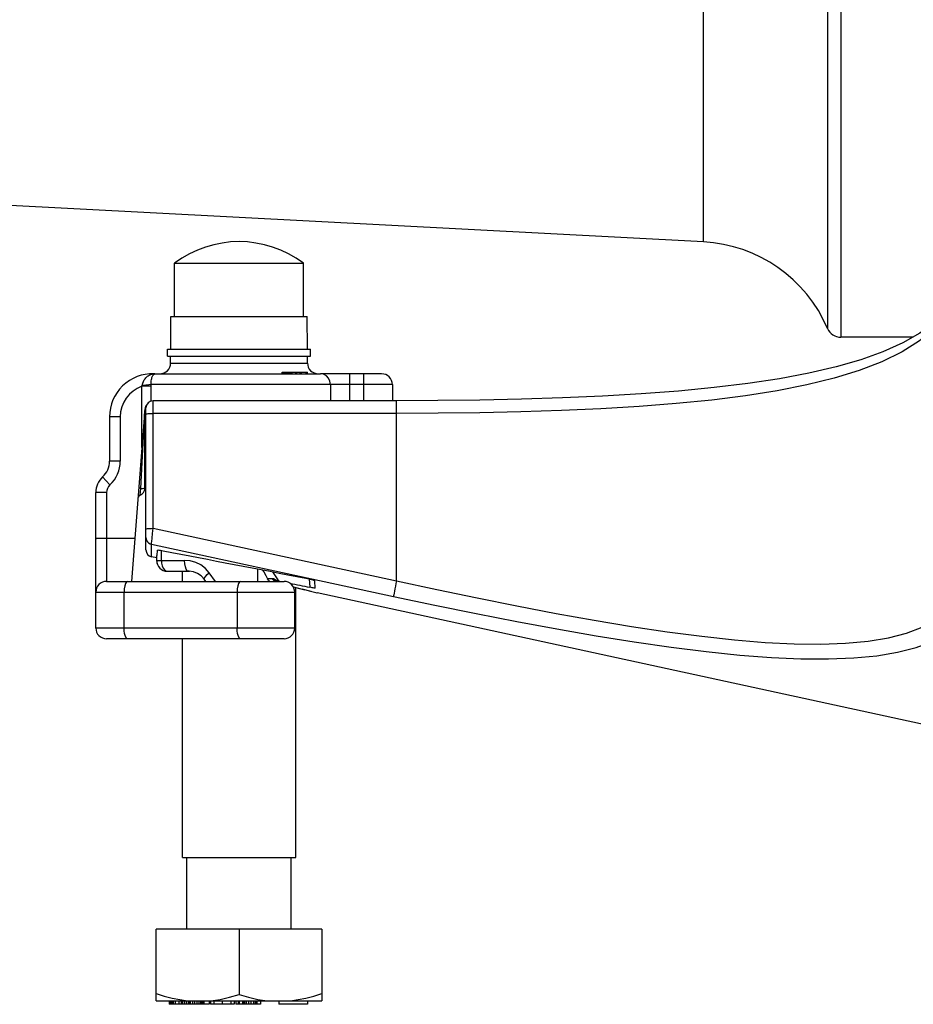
# Model space of a CAD drawing. Header units: inches. Extents: x 13.2 to 32.5, y 4.4 to 30.4.
# Tile 2 of 19: x 19.7 to 24.6, y 4.4 to 9.8. Entities that reach past the tile are written whole.
import ezdxf

# ---------------------------------------------------------------- set-up
doc = ezdxf.new("R2010")
doc.units = ezdxf.units.IN
doc.header["$LTSCALE"] = 2.574606
doc.header["$MEASUREMENT"] = 0
doc.layers.get('0').update_dxf_attribs({"linetype": 'CONTINUOUS'})
for name, color, linetype in [('AXES', 7, 'CONTINUOUS'), ('ROUNDS', 7, 'CONTINUOUS'), ('SURFS', 7, 'CONTINUOUS')]:
    doc.layers.add(name, color=color, linetype=linetype)

msp = doc.modelspace()

# ---------------------------------------------------------------- linework, layer by layer
at = {"color": 7, "linetype": 'Continuous'}
for p, q in [((23.4593, 8.5887), (23.4593, 15.5513)), ((24.1419, 14.9565), (24.1419, 8.1125)), ((24.2143, 14.8717), (24.2143, 8.0648)), ((20.5121, 7.9996), (21.2995, 7.9996)), ((20.5121, 7.9602), (20.5121, 7.9996)), ((20.5121, 7.9602), (21.2995, 7.9602)), ((21.2995, 7.9602), (21.2995, 7.9996)), ((20.438, 7.8638), (21.3543, 7.8638)), ((21.1437, 7.8736), (21.1971, 7.8736)), ((21.1437, 7.8638), (21.1437, 7.8736)), ((21.1452, 7.8638), (21.1452, 7.8736)), ((21.1488, 7.8638), (21.1488, 7.8736)), ((21.1544, 7.8638), (21.1544, 7.8736)), ((21.1596, 7.8638), (21.1596, 7.8736)), ((21.1637, 7.8638), (21.1637, 7.8736)), ((21.1669, 7.8638), (21.1669, 7.8736)), ((21.1728, 7.8638), (21.1728, 7.8736)), ((21.18, 7.8638), (21.18, 7.8736)), ((21.1858, 7.8638), (21.1858, 7.8736)), ((21.1898, 7.8638), (21.1898, 7.8736)), ((21.1941, 7.8638), (21.1941, 7.8736)), ((21.1971, 7.8638), (21.1971, 7.8736)), ((21.1972, 7.8736), (21.2826, 7.8736)), ((21.1972, 7.8638), (21.1972, 7.8736)), ((21.2177, 7.8638), (21.2177, 7.8736)), ((21.2233, 7.8638), (21.2233, 7.8736)), ((21.2416, 7.8638), (21.2416, 7.8736)), ((21.2493, 7.8638), (21.2493, 7.8736)), ((21.2749, 7.8638), (21.2749, 7.8736)), ((21.2826, 7.8638), (21.2826, 7.8736)), ((20.4334, 7.0143), (20.4334, 7.7153)), ((20.394, 6.8957), (20.394, 7.6759)), ((21.7719, 7.6462), (20.4334, 7.6462)), ((20.4279, 6.9607), (20.4304, 6.9857)), ((20.4304, 6.9857), (20.4334, 7.0143)), ((20.4334, 7.0143), (21.7719, 6.7254)), ((20.4261, 6.9412), (20.4279, 6.9607)), ((20.425, 6.9264), (21.7552, 6.6394)), ((20.425, 6.8572), (20.425, 6.9264)), ((20.4531, 6.8511), (20.425, 6.8572)), ((20.5944, 6.722), (20.5944, 6.7782)), ((21.2123, 6.4661), (21.2123, 6.663)), ((21.2173, 5.2043), (21.2173, 6.6891)), ((24.9088, 5.8825), (21.3358, 6.6592)), ((20.5944, 5.2043), (20.5944, 6.4071)), ((20.5944, 5.2043), (21.2173, 5.2043)), ((20.6184, 4.8106), (20.6184, 5.2043)), ((21.1932, 4.8106), (21.1932, 5.2043)), ((21.3617, 4.8106), (20.4499, 4.8106)), ((20.4499, 4.4169), (20.4499, 4.8106)), ((20.9058, 4.8106), (20.9058, 4.4511)), ((21.3617, 4.8106), (21.3617, 4.4169)), ((20.4499, 4.4169), (21.3617, 4.4169)), ((20.5211, 4.4169), (20.5211, 4.3972)), ((20.7029, 4.3972), (20.5211, 4.3972)), ((20.5241, 4.4169), (20.5241, 4.3972)), ((20.5287, 4.4169), (20.5287, 4.3972)), ((20.5366, 4.4169), (20.5366, 4.3972)), ((20.5429, 4.4169), (20.5429, 4.3972)), ((20.5539, 4.4169), (20.5539, 4.3972)), ((20.5752, 4.4169), (20.5752, 4.3972)), ((20.5878, 4.4169), (20.5878, 4.3972)), ((20.5958, 4.4169), (20.5958, 4.3972)), ((20.6069, 4.4169), (20.6069, 4.3972)), ((20.6165, 4.4169), (20.6165, 4.3972)), ((20.6277, 4.4169), (20.6277, 4.3972)), ((20.635, 4.4169), (20.635, 4.3972)), ((20.6376, 4.4169), (20.6376, 4.3972)), ((20.6502, 4.4169), (20.6502, 4.3972)), ((20.6608, 4.4169), (20.6608, 4.3972)), ((20.6745, 4.4169), (20.6745, 4.3972)), ((20.6845, 4.4169), (20.6845, 4.3972)), ((20.6943, 4.4169), (20.6943, 4.3972)), ((20.7005, 4.4169), (20.7005, 4.3972)), ((20.7029, 4.4169), (20.7029, 4.3972)), ((20.7059, 4.4169), (20.7059, 4.3972)), ((20.7415, 4.3972), (20.7059, 4.3972)), ((20.7128, 4.4169), (20.7128, 4.3972)), ((20.7415, 4.4169), (20.7415, 4.3972)), ((20.7483, 4.4169), (20.7483, 4.3972)), ((20.8796, 4.3972), (20.7483, 4.3972)), ((20.768, 4.4169), (20.768, 4.3972)), ((20.8139, 4.4169), (20.8139, 4.3972)), ((20.8599, 4.4169), (20.8599, 4.3972)), ((20.8796, 4.4169), (20.8796, 4.3972)), ((20.8874, 4.4169), (20.8874, 4.3972)), ((21.0239, 4.3972), (20.8874, 4.3972)), ((20.902, 4.4169), (20.902, 4.3972)), ((20.9058, 4.4169), (20.9058, 4.3972)), ((20.9255, 4.4169), (20.9255, 4.3972)), ((20.9288, 4.4169), (20.9288, 4.3972)), ((20.9353, 4.4169), (20.9353, 4.3972)), ((20.9452, 4.4169), (20.9452, 4.3972)), ((20.9583, 4.4169), (20.9583, 4.3972)), ((20.9714, 4.4169), (20.9714, 4.3972)), ((20.9845, 4.4169), (20.9845, 4.3972)), ((20.9944, 4.4169), (20.9944, 4.3972)), ((21.001, 4.4169), (21.001, 4.3972)), ((21.0042, 4.4169), (21.0042, 4.3972)), ((21.0239, 4.4169), (21.0239, 4.3972)), ((21.1255, 4.4169), (21.1255, 4.3972)), ((21.283, 4.3972), (21.1255, 4.3972)), ((21.283, 4.4169), (21.283, 4.3972))]:
    msp.add_line(p, q, dxfattribs=at)
for points in [[(20.394, 7.6414), (20.3948, 7.6423), (20.397, 7.6432), (20.4006, 7.644), (20.4055, 7.6448), (20.4115, 7.6454), (20.4183, 7.6458), (20.4257, 7.6461), (20.4334, 7.6462)], [(20.394, 7.0095), (20.395, 7.0105), (20.3979, 7.0115), (20.4026, 7.0125), (20.4088, 7.0132), (20.4163, 7.0138), (20.4246, 7.0141), (20.4334, 7.0143)], [(20.394, 6.9646), (20.395, 6.9559), (20.398, 6.9475), (20.4027, 6.9401), (20.409, 6.9339), (20.4166, 6.9293), (20.425, 6.9264)], [(20.425, 6.9264), (20.4251, 6.9292), (20.4255, 6.9341), (20.4261, 6.9412)], [(20.4499, 4.457), (20.4944, 4.4429), (20.5376, 4.4316), (20.5801, 4.4229), (20.6226, 4.4169)], [(20.7508, 4.4169), (20.8019, 4.4244), (20.8532, 4.4358), (20.9058, 4.4511)], [(20.9058, 4.4511), (20.9588, 4.4357), (21.01, 4.4244), (21.0608, 4.4169)], [(21.189, 4.4169), (21.2315, 4.4229), (21.274, 4.4316), (21.3172, 4.4429), (21.3617, 4.457)]]:
    msp.add_lwpolyline(points, dxfattribs=at)
for centre, start, end in [((20.4334, 7.6759), 90, 180), ((20.4334, 6.8957), 180, 257.7352)]:
    msp.add_arc(centre, 0.0394, start, end, dxfattribs=at)
at = {"layer": 'AXES', "color": 7, "linetype": 'Continuous'}
for p, q in [((20.5515, 8.472), (21.2601, 8.472)), ((20.5515, 8.1787), (20.5515, 8.472)), ((21.2601, 8.1787), (21.2601, 8.472)), ((20.5302, 7.9996), (20.5318, 8.1787)), ((20.5318, 8.1787), (21.2798, 8.1787)), ((21.2814, 7.9996), (21.2798, 8.1787)), ((20.5296, 7.9223), (20.5299, 7.9602)), ((21.2821, 7.9223), (21.2817, 7.9602)), ((20.5296, 7.9223), (21.2821, 7.9223)), ((21.6899, 7.8638), (21.5915, 7.8638)), ((21.749, 7.8047), (21.5915, 7.8047)), ((21.749, 7.8047), (21.749, 7.7153))]:
    msp.add_line(p, q, dxfattribs=at)
for centre, radius, start, end in [((20.9058, 7.9996), 0.5906, 53.1301, 126.8699), ((20.4705, 7.9228), 0.0591, 270, 359.5), ((21.3411, 7.9228), 0.0591, 180.5, 270), ((20.4301, 7.6276), 0.2362, 88.0788, 180), ((21.6899, 7.8047), 0.0591, 0, 90), ((20.2365, 7.2103), 0.1181, 132.8904, 180), ((20.5121, 6.8372), 0.0591, 179.9838, 197.8523), ((20.5121, 6.8372), 0.0591, 252.4382, 270)]:
    msp.add_arc(centre, radius, start, end, dxfattribs=at)
at = {"layer": 'ROUNDS', "color": 7, "linetype": 'Continuous'}
for p, q in [((20.4418, 7.8627), (20.4426, 7.863)), ((21.5915, 7.8638), (21.3543, 7.8638)), ((21.5157, 7.7153), (21.5157, 7.8638)), ((21.5915, 7.7153), (21.5915, 7.8638)), ((21.5915, 7.8047), (20.4233, 7.8047)), ((21.4081, 7.8047), (21.4081, 7.7153)), ((20.4234, 7.7949), (20.3718, 7.7949)), ((20.3718, 7.4592), (20.3718, 7.7949)), ((20.4234, 7.7139), (20.4234, 7.7949)), ((21.7719, 7.7153), (20.4334, 7.7153)), ((21.7719, 6.7254), (21.7719, 7.7153)), ((20.3879, 7.6699), (20.3153, 6.722)), ((20.3656, 7.2339), (20.3874, 7.6626)), ((20.3877, 7.2337), (20.3877, 7.6622)), ((20.2529, 7.6276), (20.1939, 7.6276)), ((20.1939, 7.6276), (20.1939, 7.3834)), ((20.2529, 7.6276), (20.2529, 7.3834)), ((20.2529, 7.3834), (20.1939, 7.3834)), ((20.1963, 7.2536), (20.1561, 7.2968)), ((20.1775, 7.2103), (20.1184, 7.2103)), ((20.1184, 6.4661), (20.1184, 7.2103)), ((20.1775, 7.2103), (20.1775, 6.722)), ((20.3628, 7.1971), (20.3656, 7.2339)), ((20.3334, 6.9583), (20.1216, 6.9583)), ((20.4566, 6.8643), (20.4581, 6.8943)), ((20.479, 6.8372), (20.479, 6.8929)), ((20.4531, 6.8372), (20.4531, 6.8643)), ((20.4531, 6.8372), (20.6065, 6.8372)), ((20.5121, 6.7782), (20.6343, 6.7782)), ((20.6312, 6.7783), (20.6275, 6.7782)), ((20.6553, 6.7752), (20.6312, 6.7783)), ((20.7768, 6.722), (20.7422, 6.7692)), ((21.0098, 6.722), (21.0098, 6.7904)), ((21.089, 6.7753), (21.1119, 6.7416)), ((20.1775, 6.722), (21.1533, 6.722)), ((20.7237, 6.722), (20.7147, 6.7343)), ((21.0881, 6.7372), (21.0625, 6.7372)), ((21.0737, 6.722), (21.0745, 6.7222)), ((21.1119, 6.7416), (21.1245, 6.722)), ((21.1174, 6.722), (21.1133, 6.7254)), ((21.2922, 6.7359), (21.2946, 6.6899)), ((21.325, 6.6857), (21.323, 6.725)), ((20.1184, 6.663), (21.2123, 6.663)), ((20.2738, 6.4661), (20.2738, 6.663)), ((20.8953, 6.663), (20.8953, 6.4661)), ((21.2045, 6.6923), (21.2392, 6.6837)), ((21.2184, 6.6889), (21.2677, 6.6766)), ((21.2509, 6.6808), (21.3009, 6.6682)), ((21.2914, 6.6706), (21.3358, 6.6592)), ((21.3343, 6.6596), (21.3358, 6.6592)), ((21.2123, 6.4661), (20.1184, 6.4661)), ((21.1533, 6.4071), (20.1775, 6.4071))]:
    msp.add_line(p, q, dxfattribs=at)
for points in [[(24.9216, 8.5445), (24.9136, 8.4435), (24.8902, 8.35), (24.8517, 8.2634), (24.7982, 8.1837), (24.7301, 8.1108), (24.6477, 8.0444), (24.551, 7.9843), (24.4402, 7.9303), (24.3159, 7.8822), (24.1782, 7.8397), (24.0277, 7.8025), (23.8649, 7.7703), (23.6903, 7.7428), (23.5049, 7.7196), (23.3099, 7.7003), (23.1062, 7.6846), (22.8952, 7.672), (22.6778, 7.6622), (22.4552, 7.655), (22.2289, 7.65), (22.0005, 7.6471), (21.7719, 7.6462)], [(24.9216, 8.5445), (24.914, 8.4526), (24.8905, 8.3654), (24.8515, 8.2854), (24.7974, 8.2126), (24.7298, 8.1472), (24.649, 8.088), (24.5544, 8.034), (24.446, 7.9851), (24.3239, 7.941), (24.1883, 7.9016), (24.0393, 7.8668), (23.8774, 7.8362), (23.7032, 7.8099), (23.5177, 7.7875), (23.3218, 7.7687), (23.1168, 7.7533), (22.9038, 7.7409), (22.6842, 7.7312), (22.4592, 7.724), (22.2303, 7.7191), (21.9987, 7.7162), (21.7719, 7.7153)], [(20.373, 7.8003), (20.3761, 7.812), (20.3802, 7.8218), (20.3846, 7.8299), (20.3893, 7.8365), (20.3939, 7.842), (20.3985, 7.8465), (20.4029, 7.8501), (20.407, 7.853), (20.4109, 7.8554), (20.4146, 7.8573), (20.418, 7.8588), (20.4211, 7.86), (20.424, 7.861), (20.4267, 7.8617), (20.429, 7.8623), (20.4312, 7.8627), (20.4331, 7.863), (20.4348, 7.8632), (20.4362, 7.8634)], [(20.4233, 7.8047), (20.4229, 7.8155), (20.4233, 7.8246), (20.4243, 7.832), (20.4256, 7.8382), (20.4272, 7.8432), (20.4288, 7.8474), (20.4304, 7.8507), (20.432, 7.8535), (20.4336, 7.8557), (20.4351, 7.8575)], [(20.4429, 7.8637), (20.4381, 7.8637), (20.4301, 7.8638)], [(20.4351, 7.8575), (20.4365, 7.8589), (20.4378, 7.8601)], [(20.4362, 7.8634), (20.438, 7.8636), (20.4382, 7.8636), (20.438, 7.8636)], [(20.4378, 7.8601), (20.439, 7.861), (20.4401, 7.8617), (20.441, 7.8623), (20.4418, 7.8627)], [(20.4429, 7.8637), (20.4413, 7.8636), (20.4396, 7.8636), (20.438, 7.8636)], [(20.4426, 7.863), (20.4436, 7.8634), (20.4438, 7.8636), (20.4438, 7.8636), (20.4435, 7.8637), (20.4429, 7.8637)], [(21.4081, 7.8047), (21.4055, 7.823), (21.3978, 7.8394), (21.3859, 7.8525), (21.3709, 7.8609), (21.3543, 7.8638)], [(20.3718, 7.7949), (20.3725, 7.7976), (20.373, 7.8003)], [(20.4233, 7.8047), (20.4105, 7.803), (20.393, 7.8014), (20.373, 7.8003)], [(20.4234, 7.7949), (20.4234, 7.7999), (20.4233, 7.8047)], [(20.3656, 7.2339), (20.3598, 7.2344), (20.3559, 7.2349), (20.3546, 7.2352)], [(20.3656, 7.2339), (20.3747, 7.234), (20.3817, 7.2341)], [(20.3817, 7.2341), (20.3862, 7.2342), (20.3877, 7.2343)], [(20.1184, 6.9622), (20.1188, 6.9595), (20.1203, 6.9584)], [(20.1203, 6.9584), (20.1209, 6.9583), (20.1216, 6.9583)], [(20.4581, 6.8943), (20.4589, 6.8948), (20.461, 6.895), (20.4644, 6.8949), (20.469, 6.8944), (20.4747, 6.8936), (20.4811, 6.8926), (20.4882, 6.8913)], [(20.479, 6.8372), (20.48, 6.8222), (20.4833, 6.8081), (20.4885, 6.7958), (20.4954, 6.7863), (20.5035, 6.7802), (20.5121, 6.7782)], [(20.6275, 6.7782), (20.6212, 6.7811), (20.6155, 6.7895), (20.6108, 6.8025), (20.6077, 6.819), (20.6065, 6.8372)], [(20.7422, 6.7692), (20.7208, 6.7933), (20.6956, 6.8127), (20.6675, 6.8268), (20.6375, 6.835), (20.6065, 6.8372)], [(20.7147, 6.7343), (20.6981, 6.7525), (20.678, 6.7664), (20.6553, 6.7752)], [(20.7147, 6.7343), (20.7144, 6.7377), (20.7171, 6.7435), (20.723, 6.751), (20.7315, 6.7598), (20.7422, 6.7692)], [(21.0337, 6.7859), (21.0413, 6.7742), (21.0532, 6.7545), (21.0625, 6.7372)], [(20.294, 6.722), (20.2878, 6.7192), (20.2822, 6.7108), (20.2777, 6.6977), (20.2748, 6.6812), (20.2738, 6.663)], [(20.9155, 6.722), (20.9093, 6.7192), (20.9036, 6.7108), (20.8992, 6.6977), (20.8963, 6.6812), (20.8953, 6.663)], [(21.0717, 6.7247), (21.0673, 6.7295), (21.0625, 6.7372)], [(21.0745, 6.7222), (21.0743, 6.7225), (21.0717, 6.7247)], [(21.1133, 6.7254), (21.1039, 6.7318), (21.0954, 6.7358), (21.0881, 6.7372)], [(21.0881, 6.7372), (21.0962, 6.729), (21.1062, 6.7238), (21.1172, 6.722)], [(21.1172, 6.722), (21.1145, 6.7222), (21.112, 6.7227)], [(21.2738, 6.7399), (21.2817, 6.7383), (21.2898, 6.7365), (21.2975, 6.7346), (21.3047, 6.7326), (21.311, 6.7307), (21.3161, 6.7289), (21.3199, 6.7273), (21.3222, 6.726), (21.323, 6.725)], [(21.7719, 6.7254), (21.7687, 6.7103), (21.7655, 6.6953), (21.7626, 6.6812), (21.7601, 6.6684), (21.758, 6.6574), (21.7565, 6.6487), (21.7555, 6.6426), (21.7552, 6.6394)], [(21.7719, 6.7254), (21.9934, 6.6773), (22.2144, 6.6312), (22.4333, 6.5874), (22.6486, 6.5465), (22.859, 6.5089), (23.0633, 6.4752), (23.2605, 6.4457), (23.4493, 6.4209), (23.629, 6.4013), (23.7987, 6.3873), (23.9574, 6.3793), (24.1047, 6.3776), (24.2404, 6.3823), (24.3641, 6.3938), (24.4757, 6.4121), (24.5751, 6.4375), (24.6621, 6.47), (24.7367, 6.5098), (24.7989, 6.557), (24.8486, 6.6119)], [(21.325, 6.6857), (21.3244, 6.6854), (21.3223, 6.6854), (21.3189, 6.6857), (21.3142, 6.6863), (21.3085, 6.6872), (21.3019, 6.6884), (21.2946, 6.6899)], [(21.7552, 6.6394), (21.9822, 6.5913), (22.2087, 6.5453), (22.4331, 6.5017), (22.6538, 6.461), (22.8695, 6.4237), (23.0789, 6.3902), (23.2809, 6.3611), (23.4746, 6.3368), (23.6587, 6.3177), (23.8326, 6.3043), (23.9953, 6.2969), (24.1463, 6.2959), (24.2854, 6.3013), (24.4122, 6.3135), (24.5266, 6.3327), (24.6284, 6.3589), (24.7176, 6.3924), (24.7941, 6.4331), (24.8579, 6.4814), (24.9088, 6.5372)], [(20.294, 6.4071), (20.2888, 6.4091), (20.2839, 6.415), (20.2798, 6.4244), (20.2765, 6.4366), (20.2745, 6.4509), (20.2738, 6.4661)], [(20.9155, 6.4071), (20.9103, 6.4091), (20.9054, 6.415), (20.9012, 6.4244), (20.898, 6.4366), (20.896, 6.4509), (20.8953, 6.4661)]]:
    msp.add_lwpolyline(points, dxfattribs=at)
for centre, radius, start, end in [((20.4301, 7.6276), 0.2362, 88.0788, 180), ((20.4301, 7.6276), 0.1772, 109.2157, 180), ((20.4272, 7.6669), 0.0394, 137.5466, 175.6165), ((20.0757, 7.3834), 0.1181, 312.8904, 360), ((20.0757, 7.3834), 0.1772, 312.8904, 360), ((20.2365, 7.2103), 0.1181, 132.8904, 180), ((20.2365, 7.2103), 0.0591, 132.8904, 180), ((20.3483, 7.2337), 0.0394, 291.5536, 0.0001), ((20.37, 7.1788), 0.0197, 111.5551, 175.62), ((20.5121, 6.8372), 0.0591, 179.9838, 270), ((20.1775, 6.663), 0.0591, 90, 180), ((21.1533, 6.663), 0.0591, 0, 90), ((20.1775, 6.4661), 0.0591, 180, 270), ((21.1533, 6.4661), 0.0591, 270, 360)]:
    msp.add_arc(centre, radius, start, end, dxfattribs=at)
for centre, major_axis, start_param, end_param in [((256.8402, 20.4418), (260.4949, 3.3627), -2.708898, -2.70178), ((240.7249, 14.5214), (245.7596, -3.1725), -2.674779, -2.674651), ((240.7249, 14.5214), (245.7596, -3.1725), -2.67421, -2.673223)]:
    msp.add_ellipse(centre, major_axis=major_axis, ratio=0.096106, start_param=start_param, end_param=end_param, dxfattribs=at)
at = {"layer": 'SURFS', "color": 7, "linetype": 'Continuous'}
for p, q in [((23.4593, 8.5887), (18.5039, 8.8484)), ((24.6083, 8.0648), (24.2143, 8.0648))]:
    msp.add_line(p, q, dxfattribs=at)
for centre, radius, start, end in [((23.4181, 7.8024), 0.7874, 23.1928, 87), ((24.2143, 8.1435), 0.0787, 203.1928, 270)]:
    msp.add_arc(centre, radius, start, end, dxfattribs=at)

doc.saveas('drawing.dxf')
